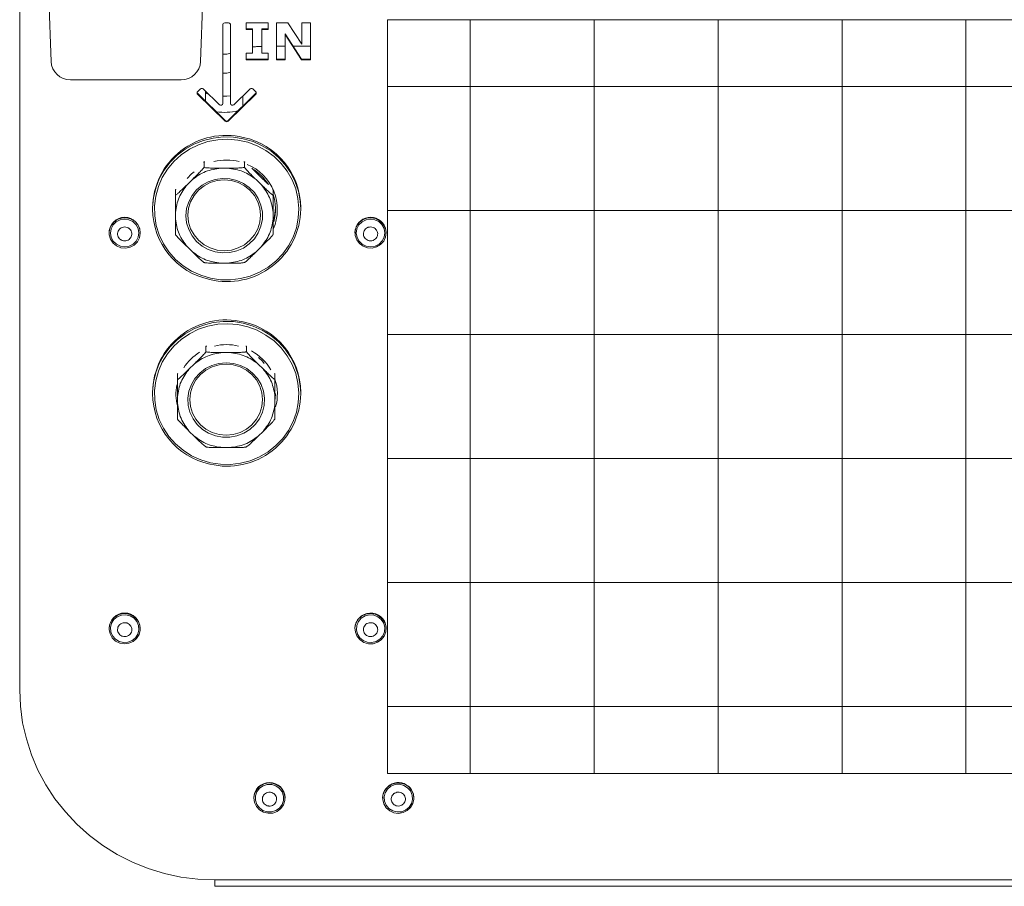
# Model space of a CAD drawing. Header units: millimetres. Extents: x 69081 to 158617, y -37521 to -9534.
# Tile 39 of 256: x 110825 to 110835, y -22219 to -22210. Entities that reach past the tile are written whole.
import ezdxf

# ---------------------------------------------------------------- set-up
doc = ezdxf.new("R2010")
doc.units = ezdxf.units.MM
doc.layers.add('IS_Grzejnik', color=15, linetype='Continuous', lineweight=5)

msp = doc.modelspace()

# ---------------------------------------------------------------- linework, layer by layer
at = {"layer": 'IS_Grzejnik', "color": 15}
for p, q in [((110824.7616, -22207.1087), (110824.8728, -22210.295)), ((110826.406, -22210.295), (110826.5172, -22207.1087)), ((110824.5514, -22207.2887), (110824.5514, -22216.7302)), ((110829.1699, -22217.5876), (110829.1699, -22209.8706)), ((110830.4399, -22217.5876), (110830.4399, -22209.8706)), ((110831.7099, -22217.5876), (110831.7099, -22209.8706)), ((110832.9799, -22217.5876), (110832.9799, -22209.8706)), ((110834.2499, -22217.5876), (110834.2499, -22209.8706)), ((110826.6324, -22209.9195), (110826.6324, -22210.7252)), ((110826.6924, -22209.9), (110826.6524, -22209.9)), ((110826.7124, -22210.7252), (110826.7124, -22209.9195)), ((110827.0986, -22209.9), (110826.8724, -22209.9)), ((110826.8724, -22209.9), (110826.8724, -22209.9671)), ((110826.8724, -22209.9599), (110826.9364, -22209.9599)), ((110826.8724, -22209.9671), (110826.9364, -22209.9671)), ((110826.9364, -22209.9599), (110826.9364, -22209.9671)), ((110826.9364, -22209.9671), (110826.9364, -22210.2114)), ((110827.0347, -22209.9599), (110827.0347, -22209.9671)), ((110827.0347, -22209.9599), (110827.0986, -22209.9599)), ((110827.0347, -22210.2114), (110827.0347, -22209.9671)), ((110827.0347, -22209.9671), (110827.0986, -22209.9671)), ((110827.0986, -22209.9671), (110827.0986, -22209.9)), ((110827.2991, -22209.9), (110827.1822, -22209.9)), ((110827.1822, -22209.9), (110827.1822, -22210.2785)), ((110827.4428, -22210.1168), (110827.2991, -22209.9)), ((110827.5313, -22209.9), (110827.4428, -22209.9)), ((110827.4428, -22209.9), (110827.4428, -22210.1168)), ((110827.5313, -22210.2785), (110827.5313, -22209.9)), ((110827.2707, -22210.0116), (110827.2707, -22210.0188)), ((110827.2707, -22210.0116), (110827.4381, -22210.2713)), ((110827.2707, -22210.2785), (110827.2707, -22210.0188)), ((110827.2707, -22210.0188), (110827.4381, -22210.2785)), ((110827.1822, -22210.1381), (110827.2707, -22210.1381)), ((110827.3522, -22210.1381), (110827.5313, -22210.1381)), ((110826.9364, -22210.2114), (110826.8724, -22210.2114)), ((110826.8724, -22210.2114), (110826.8724, -22210.2785)), ((110826.8724, -22210.2713), (110827.0986, -22210.2713)), ((110826.8724, -22210.2785), (110827.0986, -22210.2785)), ((110827.0986, -22210.2114), (110827.0347, -22210.2114)), ((110827.0986, -22210.2785), (110827.0986, -22210.2114)), ((110827.1822, -22210.2713), (110827.2707, -22210.2713)), ((110827.1822, -22210.2785), (110827.2707, -22210.2785)), ((110827.4381, -22210.2713), (110827.4381, -22210.2785)), ((110827.4381, -22210.2713), (110827.5313, -22210.2713)), ((110827.4381, -22210.2785), (110827.5313, -22210.2785)), ((110825.0727, -22210.4832), (110826.2061, -22210.4832)), ((110826.4037, -22210.577), (110826.3755, -22210.6045)), ((110826.5983, -22210.739), (110826.432, -22210.577)), ((110826.9129, -22210.577), (110826.7466, -22210.739)), ((110826.9694, -22210.6045), (110826.9411, -22210.577)), ((110861.3842, -22210.5514), (110828.3214, -22210.5514)), ((110826.3755, -22210.6249), (110826.3755, -22210.6321)), ((110826.3755, -22210.6249), (110826.6583, -22210.9005)), ((110826.3755, -22210.6321), (110826.6583, -22210.9077)), ((110826.4574, -22210.6017), (110826.4574, -22210.6087)), ((110826.4574, -22210.6087), (110826.4574, -22210.7047)), ((110826.6866, -22210.9005), (110826.9694, -22210.6249)), ((110826.6866, -22210.9077), (110826.9694, -22210.6321)), ((110826.8382, -22210.7528), (110826.8382, -22210.6497)), ((110826.9694, -22210.6249), (110826.9694, -22210.6321)), ((110826.6583, -22210.9005), (110826.6583, -22210.9077)), ((110826.6866, -22210.9005), (110826.6866, -22210.9077)), ((110826.4407, -22211.3789), (110826.4407, -22211.3249)), ((110826.6132, -22211.3879), (110826.6824, -22211.3879)), ((110826.8549, -22211.3789), (110826.8549, -22211.3249)), ((110826.9769, -22211.4347), (110826.9296, -22211.389)), ((110826.9769, -22211.4347), (110827.0258, -22211.4824)), ((110826.2698, -22211.5544), (110826.3187, -22211.5067)), ((110826.9769, -22211.5067), (110827.0258, -22211.5544)), ((110826.1478, -22211.6643), (110826.1478, -22211.6103)), ((110827.1478, -22211.6103), (110827.1478, -22211.6643)), ((110825.9124, -22211.7948), (110825.9124, -22211.8079)), ((110827.4324, -22211.8079), (110827.4324, -22211.7948)), ((110826.1478, -22211.9088), (110826.1478, -22211.8413)), ((110827.1478, -22211.8413), (110827.1478, -22211.9088)), ((110861.3842, -22211.8214), (110828.3214, -22211.8214)), ((110825.4674, -22212.0482), (110825.4674, -22212.0518)), ((110825.7874, -22212.0518), (110825.7874, -22212.0482)), ((110827.9874, -22212.0482), (110827.9874, -22212.0518)), ((110826.3187, -22212.2434), (110826.2698, -22212.1957)), ((110827.0258, -22212.1957), (110826.9769, -22212.2434)), ((110826.6824, -22212.3622), (110826.6132, -22212.3622)), ((110861.3842, -22213.0914), (110828.3214, -22213.0914)), ((110826.4607, -22213.2675), (110826.4607, -22213.2135)), ((110826.6332, -22213.2765), (110826.7024, -22213.2765)), ((110826.8749, -22213.2675), (110826.8749, -22213.2135)), ((110826.2898, -22213.443), (110826.3387, -22213.3953)), ((110826.9969, -22213.3953), (110827.0458, -22213.443)), ((110826.1678, -22213.5529), (110826.1678, -22213.4989)), ((110827.1678, -22213.5529), (110827.1678, -22213.4989)), ((110825.9124, -22213.6851), (110825.9124, -22213.6981)), ((110827.4324, -22213.6981), (110827.4324, -22213.6851)), ((110826.1678, -22213.7974), (110826.1678, -22213.7299)), ((110827.1678, -22213.7299), (110827.1678, -22213.7974)), ((110826.3387, -22214.132), (110826.2898, -22214.0843)), ((110827.0458, -22214.0843), (110826.9969, -22214.132)), ((110826.7024, -22214.2508), (110826.6332, -22214.2508)), ((110861.3842, -22214.3614), (110828.3214, -22214.3614)), ((110861.3842, -22215.6314), (110828.3214, -22215.6314)), ((110825.4674, -22216.1016), (110825.4674, -22216.1052)), ((110825.7874, -22216.1052), (110825.7874, -22216.1016)), ((110827.9874, -22216.1016), (110827.9874, -22216.1052)), ((110861.3842, -22216.9014), (110828.3214, -22216.9014)), ((110826.9514, -22217.8375), (110826.9514, -22217.8411)), ((110827.2714, -22217.8411), (110827.2714, -22217.8375)), ((110828.2714, -22217.8375), (110828.2714, -22217.8411)), ((110828.5914, -22217.8411), (110828.5914, -22217.8375)), ((110826.5514, -22218.6789), (110862.5514, -22218.6789)), ((110826.5514, -22218.744), (110826.5514, -22218.6789)), ((110826.5514, -22218.744), (110862.5514, -22218.744))]:
    msp.add_line(p, q, dxfattribs=at)
msp.add_lwpolyline([(110828.3214, -22209.8706), (110861.3842, -22209.8706), (110861.3842, -22217.5876), (110828.3214, -22217.5876)], close=True, dxfattribs=at)
for points in [[(110826.7124, -22210.2109), (110826.6737, -22210.2202), (110826.6324, -22210.2214)], [(110826.7124, -22210.4051), (110826.6737, -22210.4145), (110826.6324, -22210.4156)], [(110826.4887, -22210.6322), (110826.4684, -22210.623), (110826.4578, -22210.6116), (110826.4574, -22210.6087)], [(110826.7124, -22210.649), (110826.6737, -22210.6511), (110826.6324, -22210.6514)], [(110825.9124, -22211.8079), (110825.9126, -22211.7916), (110825.922, -22211.6909), (110825.9453, -22211.5924), (110825.9822, -22211.498), (110826.0319, -22211.4093), (110826.0936, -22211.328), (110826.1661, -22211.2557), (110826.2479, -22211.1936), (110826.3377, -22211.143), (110826.4338, -22211.1048), (110826.5342, -22211.0797), (110826.6373, -22211.0681), (110826.741, -22211.0704), (110826.8434, -22211.0863), (110826.9427, -22211.1157), (110827.0369, -22211.158), (110827.1243, -22211.2124), (110827.2033, -22211.2779), (110827.2724, -22211.3533), (110827.3303, -22211.4371), (110827.376, -22211.5279), (110827.4086, -22211.6238), (110827.4275, -22211.7232), (110827.4324, -22211.8079)], [(110826.506, -22212.5149), (110826.608, -22212.5307), (110826.7112, -22212.5324), (110826.8136, -22212.5201), (110826.9134, -22212.4941), (110827.0084, -22212.4548), (110827.0969, -22212.403), (110827.1771, -22212.3397), (110827.2475, -22212.2661), (110827.3068, -22212.1837), (110827.3536, -22212.0941), (110827.3872, -22211.999), (110827.4069, -22211.9002), (110827.4123, -22211.7998), (110827.4033, -22211.6996), (110827.3801, -22211.6016), (110827.3431, -22211.5076), (110827.2931, -22211.4197), (110827.2309, -22211.3393), (110827.1579, -22211.2682), (110827.0755, -22211.2077), (110826.9852, -22211.1589), (110826.8888, -22211.1228), (110826.7882, -22211.1002), (110826.6854, -22211.0914), (110826.5823, -22211.0967), (110826.4809, -22211.1159), (110826.3833, -22211.1486), (110826.2913, -22211.1943), (110826.2068, -22211.252), (110826.1312, -22211.3206), (110826.0663, -22211.3988), (110826.0131, -22211.485), (110825.9728, -22211.5776), (110825.946, -22211.6748), (110825.9335, -22211.7746), (110825.9353, -22211.8752), (110825.9514, -22211.9746), (110825.9816, -22212.0708), (110826.0252, -22212.1619), (110826.0815, -22212.2463), (110826.1492, -22212.3222), (110826.2271, -22212.3882), (110826.3137, -22212.443), (110826.4073, -22212.4855), (110826.506, -22212.5149)], [(110826.2552, -22211.8751), (110826.2623, -22211.8027), (110826.2833, -22211.7329), (110826.3175, -22211.6682), (110826.3636, -22211.6111), (110826.42, -22211.5634), (110826.4847, -22211.5271), (110826.5552, -22211.5033), (110826.6291, -22211.4929), (110826.7037, -22211.4964), (110826.7762, -22211.5135), (110826.8441, -22211.5437), (110826.9049, -22211.5859), (110826.9564, -22211.6386), (110826.9968, -22211.6998), (110827.0245, -22211.7673), (110827.0386, -22211.8387), (110827.0386, -22211.9114), (110827.0245, -22211.9828), (110826.9968, -22212.0503), (110826.9564, -22212.1115), (110826.9049, -22212.1642), (110826.8441, -22212.2064), (110826.7762, -22212.2366), (110826.7037, -22212.2537), (110826.6291, -22212.2572), (110826.5552, -22212.2468), (110826.4847, -22212.223), (110826.42, -22212.1867), (110826.3636, -22212.139), (110826.3175, -22212.0819), (110826.2833, -22212.0172), (110826.2623, -22211.9475), (110826.2552, -22211.8751)], [(110826.269, -22211.4928), (110826.3123, -22211.4469), (110826.3379, -22211.4245)], [(110826.6478, -22212.2336), (110826.5751, -22212.2266), (110826.5052, -22212.206), (110826.4408, -22212.1724), (110826.3843, -22212.1273), (110826.338, -22212.0723), (110826.3035, -22212.0095), (110826.2823, -22211.9414), (110826.2752, -22211.8706), (110826.2823, -22211.7997), (110826.3035, -22211.7316), (110826.338, -22211.6688), (110826.3843, -22211.6138), (110826.4408, -22211.5687), (110826.5052, -22211.5351), (110826.5751, -22211.5145), (110826.6478, -22211.5075), (110826.7205, -22211.5145), (110826.7904, -22211.5351), (110826.8548, -22211.5687), (110826.9113, -22211.6138), (110826.9576, -22211.6688), (110826.992, -22211.7316), (110827.0133, -22211.7997), (110827.0204, -22211.8706), (110827.0133, -22211.9414), (110826.992, -22212.0095), (110826.9576, -22212.0723), (110826.9113, -22212.1273), (110826.8548, -22212.1724), (110826.7904, -22212.206), (110826.7205, -22212.2266), (110826.6478, -22212.2336)], [(110825.7576, -22212.1424), (110825.7244, -22212.1758), (110825.6826, -22212.1982), (110825.6359, -22212.2075), (110825.5884, -22212.2031), (110825.5444, -22212.1852), (110825.5078, -22212.1554), (110825.4818, -22212.1165), (110825.4687, -22212.0718), (110825.4697, -22212.0253), (110825.4848, -22211.9812), (110825.5125, -22211.9434), (110825.5504, -22211.9152), (110825.5951, -22211.8991), (110825.6428, -22211.8967), (110825.689, -22211.908), (110825.7298, -22211.9321), (110825.7615, -22211.9668), (110825.7813, -22212.0091), (110825.7874, -22212.0552), (110825.7792, -22212.101), (110825.7576, -22212.1424)], [(110827.1509, -22211.9296), (110827.164, -22211.8774), (110827.1723, -22211.798)], [(110828.299, -22212.002), (110828.3073, -22212.0478), (110828.3015, -22212.0939), (110828.2819, -22212.1363), (110828.2504, -22212.1712), (110828.2097, -22212.1954), (110828.1635, -22212.207), (110828.1159, -22212.2047), (110828.071, -22212.1888), (110828.033, -22212.1608), (110828.0051, -22212.1231), (110827.9899, -22212.0791), (110827.9886, -22212.0326), (110828.0015, -22211.9879), (110828.0273, -22211.9488), (110828.0638, -22211.9189), (110828.1078, -22211.9008), (110828.1552, -22211.8961), (110828.202, -22211.9053), (110828.2439, -22211.9275), (110828.2772, -22211.9607), (110828.299, -22212.002)], [(110825.7462, -22212.1345), (110825.7142, -22212.1662), (110825.6737, -22212.1868), (110825.6286, -22212.1941), (110825.5834, -22212.1875), (110825.5426, -22212.1676), (110825.51, -22212.1364), (110825.4889, -22212.0969), (110825.4814, -22212.053), (110825.4882, -22212.009), (110825.5086, -22211.9692), (110825.5406, -22211.9375), (110825.5811, -22211.9169), (110825.6262, -22211.9096), (110825.6713, -22211.9162), (110825.7122, -22211.9361), (110825.7448, -22211.9673), (110825.7659, -22212.0067), (110825.7734, -22212.0506), (110825.7666, -22212.0947), (110825.7462, -22212.1345)], [(110828.2857, -22212.0064), (110828.2934, -22212.0503), (110828.2867, -22212.0943), (110828.2664, -22212.1342), (110828.2345, -22212.166), (110828.194, -22212.1866), (110828.149, -22212.1941), (110828.1038, -22212.1876), (110828.0629, -22212.1678), (110828.0302, -22212.1367), (110828.009, -22212.0973), (110828.0014, -22212.0534), (110828.008, -22212.0094), (110828.0283, -22211.9695), (110828.0603, -22211.9377), (110828.1008, -22211.917), (110828.1458, -22211.9096), (110828.191, -22211.9161), (110828.2319, -22211.9358), (110828.2646, -22211.967), (110828.2857, -22212.0064)], [(110825.9124, -22213.6981), (110825.9126, -22213.6818), (110825.922, -22213.5812), (110825.9453, -22213.4827), (110825.9822, -22213.3882), (110826.0319, -22213.2995), (110826.0936, -22213.2183), (110826.1661, -22213.1459), (110826.2479, -22213.0839), (110826.3377, -22213.0333), (110826.4338, -22212.9951), (110826.5342, -22212.97), (110826.6373, -22212.9584), (110826.741, -22212.9606), (110826.8434, -22212.9766), (110826.9427, -22213.006), (110827.0369, -22213.0483), (110827.1243, -22213.1027), (110827.2033, -22213.1682), (110827.2724, -22213.2436), (110827.3303, -22213.3274), (110827.376, -22213.4181), (110827.4086, -22213.5141), (110827.4275, -22213.6135), (110827.4324, -22213.6981)], [(110826.506, -22214.4052), (110826.608, -22214.4209), (110826.7112, -22214.4227), (110826.8136, -22214.4104), (110826.9134, -22214.3844), (110827.0084, -22214.3451), (110827.0969, -22214.2933), (110827.1771, -22214.23), (110827.2475, -22214.1564), (110827.3068, -22214.074), (110827.3536, -22213.9844), (110827.3872, -22213.8893), (110827.4069, -22213.7905), (110827.4123, -22213.6901), (110827.4033, -22213.5898), (110827.3801, -22213.4918), (110827.3431, -22213.3979), (110827.2931, -22213.3099), (110827.2309, -22213.2296), (110827.1579, -22213.1585), (110827.0755, -22213.0979), (110826.9852, -22213.0492), (110826.8888, -22213.0131), (110826.7882, -22212.9905), (110826.6854, -22212.9817), (110826.5823, -22212.987), (110826.4809, -22213.0062), (110826.3833, -22213.0389), (110826.2913, -22213.0846), (110826.2068, -22213.1423), (110826.1312, -22213.2109), (110826.0663, -22213.2891), (110826.0131, -22213.3753), (110825.9728, -22213.4679), (110825.946, -22213.5651), (110825.9335, -22213.6649), (110825.9353, -22213.7655), (110825.9514, -22213.8648), (110825.9816, -22213.961), (110826.0252, -22214.0522), (110826.0815, -22214.1366), (110826.1492, -22214.2125), (110826.2271, -22214.2785), (110826.3137, -22214.3333), (110826.4073, -22214.3758), (110826.506, -22214.4052)], [(110826.6678, -22213.3811), (110826.7421, -22213.388), (110826.8137, -22213.4085), (110826.8801, -22213.4418), (110826.9387, -22213.4868), (110826.9876, -22213.5417), (110827.0249, -22213.6047), (110827.0493, -22213.6735), (110827.06, -22213.7455), (110827.0564, -22213.8181), (110827.0388, -22213.8888), (110827.0078, -22213.9549), (110826.9645, -22214.0142), (110826.9105, -22214.0644), (110826.8477, -22214.1037), (110826.7784, -22214.1307), (110826.7051, -22214.1445), (110826.6305, -22214.1445), (110826.5572, -22214.1307), (110826.4879, -22214.1037), (110826.4251, -22214.0644), (110826.3711, -22214.0142), (110826.3278, -22213.9549), (110826.2968, -22213.8888), (110826.2792, -22213.8181), (110826.2756, -22213.7455), (110826.2862, -22213.6735), (110826.3107, -22213.6047), (110826.348, -22213.5417), (110826.3969, -22213.4868), (110826.4555, -22213.4418), (110826.5219, -22213.4085), (110826.5935, -22213.388), (110826.6678, -22213.3811)], [(110826.2952, -22213.7592), (110826.3023, -22213.6883), (110826.3235, -22213.6202), (110826.358, -22213.5574), (110826.4043, -22213.5024), (110826.4608, -22213.4573), (110826.5252, -22213.4237), (110826.5951, -22213.4031), (110826.6678, -22213.3961), (110826.7405, -22213.4031), (110826.8104, -22213.4237), (110826.8748, -22213.4573), (110826.9313, -22213.5024), (110826.9776, -22213.5574), (110827.012, -22213.6202), (110827.0333, -22213.6883), (110827.0404, -22213.7592), (110827.0333, -22213.83), (110827.012, -22213.8981), (110826.9776, -22213.9609), (110826.9313, -22214.0159), (110826.8748, -22214.061), (110826.8104, -22214.0946), (110826.7405, -22214.1152), (110826.6678, -22214.1222), (110826.5951, -22214.1152), (110826.5252, -22214.0946), (110826.4608, -22214.061), (110826.4043, -22214.0159), (110826.358, -22213.9609), (110826.3235, -22213.8981), (110826.3023, -22213.83), (110826.2952, -22213.7592)], [(110827.0585, -22213.3885), (110827.0384, -22213.3662), (110826.9977, -22213.3281)], [(110827.1678, -22213.7645), (110827.17, -22213.7465), (110827.1724, -22213.6981)], [(110825.7748, -22216.1659), (110825.7499, -22216.2055), (110825.7141, -22216.2362), (110825.6706, -22216.2553), (110825.6233, -22216.2611), (110825.5763, -22216.253), (110825.5339, -22216.2317), (110825.4998, -22216.1993), (110825.477, -22216.1584), (110825.4676, -22216.1129), (110825.4724, -22216.0667), (110825.4909, -22216.0238), (110825.5216, -22215.9883), (110825.5617, -22215.9631), (110825.6076, -22215.9505), (110825.6553, -22215.9517), (110825.7005, -22215.9665), (110825.7392, -22215.9937), (110825.768, -22216.0308), (110825.7842, -22216.0744), (110825.7866, -22216.1209), (110825.7748, -22216.1659)], [(110825.7619, -22216.1606), (110825.7378, -22216.1984), (110825.7028, -22216.227), (110825.6605, -22216.2438), (110825.6149, -22216.247), (110825.5706, -22216.2363), (110825.5318, -22216.2128), (110825.5024, -22216.1787), (110825.4852, -22216.1375), (110825.4819, -22216.0931), (110825.4929, -22216.0499), (110825.517, -22216.0121), (110825.552, -22215.9834), (110825.5943, -22215.9667), (110825.6399, -22215.9635), (110825.6842, -22215.9742), (110825.723, -22215.9977), (110825.7524, -22216.0317), (110825.7696, -22216.073), (110825.7729, -22216.1174), (110825.7619, -22216.1606)], [(110828.3068, -22216.0919), (110828.3038, -22216.1383), (110828.2868, -22216.1817), (110828.2575, -22216.2184), (110828.2184, -22216.245), (110828.1729, -22216.2591), (110828.1252, -22216.2596), (110828.0795, -22216.2464), (110828.0398, -22216.2206), (110828.0097, -22216.1846), (110827.9918, -22216.1415), (110827.9877, -22216.0952), (110827.9978, -22216.0498), (110828.0212, -22216.0093), (110828.0559, -22215.9774), (110828.0986, -22215.9568), (110828.1457, -22215.9493), (110828.1929, -22215.9558), (110828.2361, -22215.9755), (110828.2714, -22216.0067), (110828.2957, -22216.0467), (110828.3068, -22216.0919)], [(110828.2929, -22216.0931), (110828.2896, -22216.1375), (110828.2724, -22216.1787), (110828.243, -22216.2128), (110828.2042, -22216.2363), (110828.1599, -22216.247), (110828.1143, -22216.2438), (110828.072, -22216.227), (110828.037, -22216.1984), (110828.0129, -22216.1606), (110828.0019, -22216.1174), (110828.0052, -22216.073), (110828.0224, -22216.0317), (110828.0518, -22215.9977), (110828.0906, -22215.9742), (110828.1349, -22215.9635), (110828.1805, -22215.9667), (110828.2228, -22215.9834), (110828.2577, -22216.0121), (110828.2819, -22216.0499), (110828.2929, -22216.0931)], [(110824.5514, -22216.7302), (110824.559, -22216.9), (110824.5818, -22217.0686), (110824.6195, -22217.2345), (110824.672, -22217.3967), (110824.7388, -22217.5537), (110824.8193, -22217.7045), (110824.9131, -22217.8479), (110825.0193, -22217.9828), (110825.1372, -22218.1081), (110825.2658, -22218.223), (110825.4042, -22218.3265), (110825.5514, -22218.4178), (110825.7062, -22218.4963), (110825.8674, -22218.5614), (110826.0338, -22218.6125), (110826.2041, -22218.6493), (110826.3771, -22218.6715), (110826.5514, -22218.6789)], [(110827.2693, -22217.8661), (110827.2547, -22217.9104), (110827.2274, -22217.9485), (110827.1898, -22217.977), (110827.1452, -22217.9935), (110827.0976, -22217.9964), (110827.0512, -22217.9856), (110827.0102, -22217.9619), (110826.9782, -22217.9275), (110826.958, -22217.8854), (110826.9514, -22217.8393), (110826.9591, -22217.7935), (110826.9802, -22217.7518), (110827.0131, -22217.7181), (110827.0547, -22217.6954), (110827.1013, -22217.6855), (110827.1488, -22217.6895), (110827.193, -22217.707), (110827.2299, -22217.7364), (110827.2563, -22217.7751), (110827.2699, -22217.8197), (110827.2693, -22217.8661)], [(110827.2555, -22217.8639), (110827.2412, -22217.9062), (110827.2142, -22217.9421), (110827.1771, -22217.9681), (110827.1336, -22217.9817), (110827.088, -22217.9815), (110827.0446, -22217.9676), (110827.0077, -22217.9413), (110826.981, -22217.9052), (110826.9671, -22217.8628), (110826.9673, -22217.8183), (110826.9816, -22217.776), (110827.0086, -22217.7401), (110827.0456, -22217.7141), (110827.0891, -22217.7005), (110827.1348, -22217.7007), (110827.1782, -22217.7146), (110827.215, -22217.7409), (110827.2417, -22217.7771), (110827.2557, -22217.8194), (110827.2555, -22217.8639)], [(110828.5686, -22217.7609), (110828.5867, -22217.8038), (110828.5911, -22217.8501), (110828.5813, -22217.8956), (110828.5582, -22217.9362), (110828.5238, -22217.9684), (110828.4812, -22217.9893), (110828.4342, -22217.997), (110828.3869, -22217.9909), (110828.3436, -22217.9714), (110828.308, -22217.9404), (110828.2835, -22217.9006), (110828.2721, -22217.8555), (110828.2748, -22217.8091), (110828.2915, -22217.7655), (110828.3206, -22217.7287), (110828.3595, -22217.7019), (110828.4048, -22217.6874), (110828.4525, -22217.6866), (110828.4983, -22217.6995), (110828.5382, -22217.725), (110828.5686, -22217.7609)], [(110828.5566, -22217.7679), (110828.5737, -22217.8091), (110828.5768, -22217.8535), (110828.5658, -22217.8967), (110828.5416, -22217.9345), (110828.5066, -22217.9631), (110828.4642, -22217.9797), (110828.4186, -22217.9828), (110828.3743, -22217.9721), (110828.3356, -22217.9485), (110828.3062, -22217.9144), (110828.2891, -22217.8731), (110828.286, -22217.8287), (110828.297, -22217.7855), (110828.3212, -22217.7478), (110828.3562, -22217.7192), (110828.3986, -22217.7025), (110828.4441, -22217.6994), (110828.4885, -22217.7102), (110828.5272, -22217.7338), (110828.5566, -22217.7679)], [(110828.5686, -22217.7573), (110828.5867, -22217.8002), (110828.5914, -22217.8375)]]:
    msp.add_lwpolyline(points, dxfattribs=at)
for centre, radius, start, end in [((110826.6522, -22209.9198), 0.0197, 89.26592, 179.24661), ((110826.6927, -22209.9198), 0.0197, 0.75339, 90.73408), ((110825.0703, -22210.2856), 0.1977, 182.73486, 270.69987), ((110826.2085, -22210.2856), 0.1977, 269.30013, 357.26514), ((110826.4179, -22210.5916), 0.0204, 45.99077, 134.00923), ((110826.927, -22210.5916), 0.0204, 45.99077, 134.00923), ((110826.3888, -22210.6183), 0.0192, 133.99374, 226.00626), ((110826.3889, -22210.611), 0.0193, 190.98611, 225.89426), ((110826.9561, -22210.6183), 0.0192, 313.99374, 46.00626), ((110826.956, -22210.611), 0.0193, 314.10574, 349.01389), ((110826.6124, -22210.7247), 0.0201, 225.34295, 358.61479), ((110826.7325, -22210.7247), 0.0201, 181.38521, 314.65705), ((110826.647, -22210.1172), 0.6995, 263.49432, 281.54678), ((110826.6724, -22210.8858), 0.0204, 225.99077, 314.00923), ((110826.6724, -22210.893), 0.0204, 225.99077, 314.00923), ((110826.6668, -22211.8068), 0.7545, 76.46382, 179.09105), ((110826.6876, -22211.8017), 0.7449, 0.52914, 77.92445), ((110826.6724, -22211.8388), 0.5331, 75.89931, 104.10069), ((110826.6896, -22211.8125), 0.5021, 336.62831, 67.35471), ((110826.6814, -22211.8165), 0.4934, 31.90024, 59.79577), ((110826.6969, -22211.8079), 0.4755, 344.17477, 18.52671), ((110825.6274, -22212.0513), 0.16, 1.10926, 178.89074), ((110826.6573, -22211.801), 0.7449, 180.52914, 257.92445), ((110826.6781, -22211.7959), 0.7545, 256.46382, 359.09105), ((110828.1477, -22212.0517), 0.1604, 19.4034, 178.758), ((110826.6668, -22213.6971), 0.7545, 76.46382, 179.09105), ((110826.6876, -22213.692), 0.7449, 0.52914, 77.92445), ((110826.6724, -22213.7291), 0.5332, 76.68193, 103.31807), ((110826.6636, -22213.7121), 0.5138, 121.44436, 147.06817), ((110826.6818, -22213.7114), 0.5129, 29.96761, 61.51985), ((110826.6466, -22213.7026), 0.4941, 168.95374, 194.1832), ((110826.6981, -22213.7026), 0.4944, 344.50673, 18.16999), ((110826.6573, -22213.6913), 0.7449, 180.52914, 257.92445), ((110826.6781, -22213.6862), 0.7545, 256.46382, 359.09105), ((110825.6274, -22216.1047), 0.16, 1.09728, 178.90272), ((110828.1475, -22216.1049), 0.1602, 5.94739, 178.82604), ((110827.1114, -22217.8406), 0.16, 1.11185, 178.88815), ((110828.4319, -22217.8414), 0.1605, 31.62796, 178.60511)]:
    msp.add_arc(centre, radius, start, end, dxfattribs=at)
for points, knots in [([(110826.9364, -22210.1471), (110826.9502, -22210.1459), (110826.9784, -22210.1434), (110827.0121, -22210.1414), (110827.0314, -22210.1407), (110827.0347, -22210.1405)], [0, 0, 0, 0, 0.4447144, 0.9037607, 1, 1, 1, 1]), ([(110826.4407, -22211.3789), (110826.4405, -22211.3794), (110826.4402, -22211.3807), (110826.4371, -22211.3853), (110826.4296, -22211.3946), (110826.4114, -22211.4147), (110826.3832, -22211.4434), (110826.3503, -22211.4759), (110826.3287, -22211.497), (110826.3187, -22211.5067)], [0, 0, 0, 0, 0.0303483, 0.0676331, 0.1276734, 0.250511, 0.507899, 0.7721754, 1, 1, 1, 1]), ([(110826.4407, -22211.3249), (110826.4405, -22211.3246), (110826.4402, -22211.324), (110826.4382, -22211.3248), (110826.4364, -22211.3261), (110826.4358, -22211.3265)], [0, 0, 0, 0, 0.3588657, 0.799755, 1, 1, 1, 1]), ([(110826.4474, -22211.3218), (110826.4472, -22211.3218), (110826.4451, -22211.3221), (110826.4426, -22211.3231), (110826.4408, -22211.3241), (110826.4407, -22211.3248), (110826.4407, -22211.3249)], [0, 0, 0, 0, 0.0480941, 0.4747875, 0.9057668, 1, 1, 1, 1]), ([(110826.6132, -22211.3879), (110826.5866, -22211.3879), (110826.5417, -22211.3879), (110826.4913, -22211.3866), (110826.4626, -22211.3844), (110826.4496, -22211.3828), (110826.4425, -22211.3807), (110826.4408, -22211.3796), (110826.4407, -22211.379), (110826.4407, -22211.3789)], [0, 0, 0, 0, 0.4294767, 0.7236706, 0.806976, 0.9194948, 0.9555814, 0.9920304, 1, 1, 1, 1]), ([(110826.8549, -22211.3789), (110826.8547, -22211.3793), (110826.8542, -22211.3802), (110826.8498, -22211.3818), (110826.8392, -22211.3838), (110826.8135, -22211.3861), (110826.7737, -22211.3875), (110826.7271, -22211.3879), (110826.6966, -22211.3879), (110826.6824, -22211.3879)], [0, 0, 0, 0, 0.0303483, 0.0676331, 0.1276734, 0.250511, 0.507899, 0.7721754, 1, 1, 1, 1]), ([(110826.8549, -22211.3249), (110826.8547, -22211.3245), (110826.8542, -22211.3235), (110826.8515, -22211.3224), (110826.8488, -22211.322), (110826.848, -22211.3218)], [0, 0, 0, 0, 0.3588657, 0.799755, 1, 1, 1, 1]), ([(110826.8597, -22211.3264), (110826.8595, -22211.3263), (110826.858, -22211.3251), (110826.8563, -22211.3244), (110826.855, -22211.3242), (110826.8549, -22211.3248), (110826.8549, -22211.3249)], [0, 0, 0, 0, 0.0480941, 0.4747875, 0.9057668, 1, 1, 1, 1]), ([(110826.9769, -22211.5067), (110826.958, -22211.4884), (110826.9263, -22211.4575), (110826.8907, -22211.4215), (110826.8704, -22211.3995), (110826.8612, -22211.3889), (110826.8562, -22211.3819), (110826.855, -22211.3797), (110826.8549, -22211.379), (110826.8549, -22211.3789)], [0, 0, 0, 0, 0.4294767, 0.7236706, 0.806976, 0.9194948, 0.9555814, 0.9920304, 1, 1, 1, 1]), ([(110827.1, -22211.5559), (110827.0969, -22211.5526), (110827.0824, -22211.5376), (110827.0574, -22211.5133), (110827.0358, -22211.4922), (110827.0258, -22211.4824)], [0, 0, 0, 0, 0.1283507, 0.5964586, 1, 1, 1, 1]), ([(110826.2698, -22211.5544), (110826.2509, -22211.5728), (110826.2192, -22211.6037), (110826.1836, -22211.6371), (110826.1633, -22211.6547), (110826.1541, -22211.662), (110826.149, -22211.6649), (110826.1479, -22211.6649), (110826.1478, -22211.6644), (110826.1478, -22211.6643)], [0, 0, 0, 0, 0.42947672, 0.72367059, 0.80697604, 0.91949482, 0.9555814, 0.99203045, 1, 1, 1, 1]), ([(110827.1478, -22211.6643), (110827.1476, -22211.6645), (110827.1473, -22211.6652), (110827.1442, -22211.6637), (110827.1367, -22211.6583), (110827.1185, -22211.643), (110827.0903, -22211.6169), (110827.0574, -22211.5852), (110827.0358, -22211.5642), (110827.0258, -22211.5544)], [0, 0, 0, 0, 0.0303483, 0.0676331, 0.1276734, 0.250511, 0.507899, 0.7721754, 1, 1, 1, 1]), ([(110826.1525, -22211.6025), (110826.1524, -22211.6027), (110826.1509, -22211.6045), (110826.1491, -22211.6072), (110826.1479, -22211.6095), (110826.1478, -22211.6101), (110826.1478, -22211.6103)], [0, 0, 0, 0, 0.0480941, 0.4747875, 0.9057668, 1, 1, 1, 1]), ([(110826.1478, -22211.6643), (110826.1478, -22211.6649), (110826.1478, -22211.6663), (110826.1478, -22211.6721), (110826.1478, -22211.6845), (110826.1478, -22211.7119), (110826.1478, -22211.752), (110826.1478, -22211.7977), (110826.1478, -22211.8275), (110826.1478, -22211.8413)], [0, 0, 0, 0, 0.0303483, 0.0676331, 0.1276734, 0.250511, 0.507899, 0.7721754, 1, 1, 1, 1]), ([(110827.1478, -22211.6103), (110827.1476, -22211.6097), (110827.1473, -22211.6084), (110827.1453, -22211.6054), (110827.1434, -22211.6031), (110827.1428, -22211.6023)], [0, 0, 0, 0, 0.35392695, 0.78874867, 1, 1, 1, 1]), ([(110827.1478, -22211.8413), (110827.1478, -22211.8154), (110827.1478, -22211.7717), (110827.1478, -22211.7213), (110827.1478, -22211.6911), (110827.1478, -22211.6768), (110827.1478, -22211.6678), (110827.1478, -22211.6651), (110827.1478, -22211.6644), (110827.1478, -22211.6643)], [0, 0, 0, 0, 0.42947672, 0.72367059, 0.80697604, 0.91949482, 0.9555814, 0.99203045, 1, 1, 1, 1]), ([(110825.6698, -22212.0038), (110825.676, -22212.0091), (110825.6884, -22212.0197), (110825.6989, -22212.0421), (110825.7017, -22212.0662), (110825.696, -22212.0899), (110825.6825, -22212.1104), (110825.6629, -22212.1254), (110825.6393, -22212.1333), (110825.6143, -22212.1331), (110825.5961, -22212.1267), (110825.5802, -22212.1168), (110825.5666, -22212.1035), (110825.5558, -22212.0815), (110825.5531, -22212.0573), (110825.5588, -22212.0336), (110825.5722, -22212.0131), (110825.5919, -22211.998), (110825.6155, -22211.9902), (110825.6405, -22211.9904), (110825.6587, -22211.9967), (110825.6677, -22212.0025), (110825.6698, -22212.0038)], [0, 0, 0, 0, 0.0536863, 0.107373, 0.1610591, 0.2147451, 0.2684317, 0.3221173, 0.3758034, 0.4294901, 0.4831754, 0.5000002, 0.5536865, 0.6073733, 0.6610596, 0.7147456, 0.7684312, 0.8221167, 0.8758053, 0.9294894, 0.9831767, 1, 1, 1, 1]), ([(110826.1478, -22211.9088), (110826.1478, -22211.9347), (110826.1478, -22211.9784), (110826.1478, -22212.0263), (110826.1478, -22212.0521), (110826.1478, -22212.0631), (110826.1478, -22212.068), (110826.1478, -22212.0685), (110826.1478, -22212.0679), (110826.1478, -22212.0679)], [0, 0, 0, 0, 0.4294767, 0.7236706, 0.806976, 0.9194948, 0.9555814, 0.9920304, 1, 1, 1, 1]), ([(110827.1478, -22212.0679), (110827.1478, -22212.0681), (110827.1478, -22212.0686), (110827.1478, -22212.0658), (110827.1478, -22212.0575), (110827.1478, -22212.0348), (110827.1478, -22211.9973), (110827.1478, -22211.9523), (110827.1478, -22211.9226), (110827.1478, -22211.9088)], [0, 0, 0, 0, 0.0303483, 0.0676331, 0.1276734, 0.250511, 0.507899, 0.7721754, 1, 1, 1, 1]), ([(110828.1241, -22211.9943), (110828.1321, -22211.9925), (110828.1482, -22211.9889), (110828.1729, -22211.9937), (110828.1946, -22212.0057), (110828.211, -22212.0241), (110828.2202, -22212.0467), (110828.2212, -22212.071), (110828.2139, -22212.0943), (110828.1991, -22212.1139), (110828.1831, -22212.1245), (110828.1655, -22212.1313), (110828.1465, -22212.1342), (110828.1219, -22212.1298), (110828.1002, -22212.1178), (110828.0838, -22212.0994), (110828.0746, -22212.0768), (110828.0736, -22212.0525), (110828.0809, -22212.0292), (110828.0957, -22212.0096), (110828.1116, -22211.9989), (110828.1217, -22211.9952), (110828.1241, -22211.9943)], [0, 0, 0, 0, 0.05368554, 0.10737406, 0.16105927, 0.21474482, 0.26843204, 0.32211785, 0.37580454, 0.42949055, 0.48317627, 0.50000008, 0.55368799, 0.60737393, 0.66105914, 0.71474469, 0.7684308, 0.82211798, 0.87580422, 0.9294912, 0.98317616, 1, 1, 1, 1]), ([(110826.1478, -22212.0679), (110826.1479, -22212.0684), (110826.1483, -22212.0697), (110826.1514, -22212.0743), (110826.1589, -22212.0836), (110826.1772, -22212.1038), (110826.2053, -22212.1326), (110826.2383, -22212.165), (110826.2598, -22212.1859), (110826.2698, -22212.1957)], [0, 0, 0, 0, 0.0303416, 0.0676182, 0.1276453, 0.2504558, 0.5104093, 0.7722256, 1, 1, 1, 1]), ([(110827.0258, -22212.1957), (110827.0446, -22212.1774), (110827.0764, -22212.1464), (110827.112, -22212.1105), (110827.1323, -22212.0885), (110827.1415, -22212.0779), (110827.1465, -22212.0709), (110827.1477, -22212.0687), (110827.1478, -22212.068), (110827.1478, -22212.0679)], [0, 0, 0, 0, 0.4294767, 0.7236706, 0.806976, 0.9194948, 0.9555814, 0.9920304, 1, 1, 1, 1]), ([(110826.3187, -22212.2434), (110826.3375, -22212.2617), (110826.3693, -22212.2927), (110826.4049, -22212.3261), (110826.4252, -22212.3437), (110826.4344, -22212.351), (110826.4394, -22212.3538), (110826.4406, -22212.3539), (110826.4407, -22212.3533), (110826.4407, -22212.3532)], [0, 0, 0, 0, 0.42947672, 0.72367059, 0.80697604, 0.91949482, 0.9555814, 0.99203045, 1, 1, 1, 1]), ([(110826.8549, -22212.3532), (110826.8551, -22212.3535), (110826.8554, -22212.3541), (110826.8585, -22212.3526), (110826.866, -22212.3473), (110826.8842, -22212.332), (110826.9123, -22212.3059), (110826.9452, -22212.2742), (110826.9669, -22212.2531), (110826.9769, -22212.2434)], [0, 0, 0, 0, 0.03034831, 0.06763313, 0.12767341, 0.25051098, 0.50789896, 0.7721754, 1, 1, 1, 1]), ([(110826.4407, -22212.3532), (110826.4409, -22212.3537), (110826.4414, -22212.3546), (110826.4458, -22212.3562), (110826.4564, -22212.3582), (110826.4821, -22212.3605), (110826.5219, -22212.3618), (110826.5685, -22212.3622), (110826.599, -22212.3622), (110826.6132, -22212.3622)], [0, 0, 0, 0, 0.03034831, 0.06763313, 0.12767341, 0.25051098, 0.50789896, 0.7721754, 1, 1, 1, 1]), ([(110826.6824, -22212.3622), (110826.709, -22212.3622), (110826.7539, -22212.3622), (110826.8043, -22212.361), (110826.833, -22212.3588), (110826.846, -22212.3571), (110826.8531, -22212.3551), (110826.8548, -22212.354), (110826.8549, -22212.3534), (110826.8549, -22212.3532)], [0, 0, 0, 0, 0.4294767, 0.7236706, 0.806976, 0.9194948, 0.9555814, 0.9920304, 1, 1, 1, 1]), ([(110826.4607, -22213.2675), (110826.4605, -22213.268), (110826.4602, -22213.2693), (110826.4571, -22213.2739), (110826.4496, -22213.2832), (110826.4313, -22213.3034), (110826.4032, -22213.3322), (110826.3702, -22213.3646), (110826.3487, -22213.3856), (110826.3387, -22213.3953)], [0, 0, 0, 0, 0.0303416, 0.0676182, 0.1276453, 0.2504558, 0.5104093, 0.7722256, 1, 1, 1, 1]), ([(110826.4607, -22213.2135), (110826.4605, -22213.2132), (110826.4602, -22213.2126), (110826.4582, -22213.2134), (110826.4563, -22213.2148), (110826.4557, -22213.2153)], [0, 0, 0, 0, 0.352019, 0.7844966, 1, 1, 1, 1]), ([(110826.4685, -22213.2102), (110826.4679, -22213.2103), (110826.4654, -22213.2106), (110826.4626, -22213.2117), (110826.4608, -22213.2127), (110826.4607, -22213.2134), (110826.4607, -22213.2135)], [0, 0, 0, 0, 0.11747597, 0.51306881, 0.91263516, 1, 1, 1, 1]), ([(110826.6332, -22213.2765), (110826.6066, -22213.2765), (110826.5617, -22213.2765), (110826.5113, -22213.2752), (110826.4826, -22213.273), (110826.4696, -22213.2714), (110826.4625, -22213.2693), (110826.4608, -22213.2682), (110826.4607, -22213.2676), (110826.4607, -22213.2675)], [0, 0, 0, 0, 0.4294767, 0.7236706, 0.806976, 0.9194948, 0.9555814, 0.9920304, 1, 1, 1, 1]), ([(110826.8749, -22213.2675), (110826.8747, -22213.2679), (110826.8742, -22213.2688), (110826.8698, -22213.2704), (110826.8592, -22213.2724), (110826.8335, -22213.2747), (110826.7937, -22213.2761), (110826.7471, -22213.2765), (110826.7166, -22213.2765), (110826.7024, -22213.2765)], [0, 0, 0, 0, 0.0303483, 0.0676331, 0.1276734, 0.250511, 0.507899, 0.7721754, 1, 1, 1, 1]), ([(110826.8749, -22213.2135), (110826.8747, -22213.2131), (110826.8742, -22213.2121), (110826.8714, -22213.211), (110826.8687, -22213.2105), (110826.8678, -22213.2104)], [0, 0, 0, 0, 0.352019, 0.7844966, 1, 1, 1, 1]), ([(110826.8798, -22213.2152), (110826.8796, -22213.215), (110826.8781, -22213.2138), (110826.8762, -22213.213), (110826.875, -22213.2128), (110826.8749, -22213.2134), (110826.8749, -22213.2135)], [0, 0, 0, 0, 0.0659105, 0.4846177, 0.9075305, 1, 1, 1, 1]), ([(110826.9969, -22213.3953), (110826.978, -22213.377), (110826.9463, -22213.3461), (110826.9107, -22213.3101), (110826.8904, -22213.2881), (110826.8812, -22213.2775), (110826.8762, -22213.2705), (110826.875, -22213.2683), (110826.8749, -22213.2676), (110826.8749, -22213.2675)], [0, 0, 0, 0, 0.4294767, 0.7236706, 0.806976, 0.9194948, 0.9555814, 0.9920304, 1, 1, 1, 1]), ([(110826.2898, -22213.443), (110826.2709, -22213.4614), (110826.2392, -22213.4923), (110826.2036, -22213.5257), (110826.1833, -22213.5433), (110826.1741, -22213.5506), (110826.169, -22213.5535), (110826.1679, -22213.5535), (110826.1678, -22213.553), (110826.1678, -22213.5529)], [0, 0, 0, 0, 0.4294767, 0.7236706, 0.806976, 0.9194948, 0.9555814, 0.9920304, 1, 1, 1, 1]), ([(110826.1727, -22213.4909), (110826.1725, -22213.4912), (110826.1709, -22213.493), (110826.1691, -22213.4958), (110826.1679, -22213.4981), (110826.1678, -22213.4987), (110826.1678, -22213.4989)], [0, 0, 0, 0, 0.0659105, 0.4846177, 0.9075305, 1, 1, 1, 1]), ([(110827.1678, -22213.5529), (110827.1676, -22213.5531), (110827.1673, -22213.5538), (110827.1642, -22213.5523), (110827.1567, -22213.547), (110827.1385, -22213.5316), (110827.1103, -22213.5055), (110827.0774, -22213.4738), (110827.0558, -22213.4528), (110827.0458, -22213.443)], [0, 0, 0, 0, 0.0303483, 0.0676331, 0.1276734, 0.250511, 0.507899, 0.7721754, 1, 1, 1, 1]), ([(110827.1678, -22213.4989), (110827.1676, -22213.4983), (110827.1673, -22213.497), (110827.1653, -22213.494), (110827.1634, -22213.4916), (110827.1628, -22213.4909)], [0, 0, 0, 0, 0.352019, 0.7844966, 1, 1, 1, 1]), ([(110826.1678, -22213.5529), (110826.1678, -22213.5535), (110826.1678, -22213.5549), (110826.1678, -22213.5608), (110826.1678, -22213.5731), (110826.1678, -22213.6005), (110826.1678, -22213.6406), (110826.1678, -22213.6863), (110826.1678, -22213.7161), (110826.1678, -22213.7299)], [0, 0, 0, 0, 0.0303483, 0.0676331, 0.1276734, 0.250511, 0.507899, 0.7721754, 1, 1, 1, 1]), ([(110827.1678, -22213.7299), (110827.1678, -22213.704), (110827.1678, -22213.6603), (110827.1678, -22213.6099), (110827.1678, -22213.5797), (110827.1678, -22213.5654), (110827.1678, -22213.5564), (110827.1678, -22213.5537), (110827.1678, -22213.553), (110827.1678, -22213.5529)], [0, 0, 0, 0, 0.4294767, 0.7236706, 0.806976, 0.9194948, 0.9555814, 0.9920304, 1, 1, 1, 1]), ([(110826.1678, -22213.7974), (110826.1678, -22213.8233), (110826.1678, -22213.8671), (110826.1678, -22213.9149), (110826.1678, -22213.9407), (110826.1678, -22213.9517), (110826.1678, -22213.9566), (110826.1678, -22213.9571), (110826.1678, -22213.9566), (110826.1678, -22213.9565)], [0, 0, 0, 0, 0.42947672, 0.72367059, 0.80697604, 0.91949482, 0.9555814, 0.99203045, 1, 1, 1, 1]), ([(110827.1678, -22213.9565), (110827.1678, -22213.9567), (110827.1678, -22213.9572), (110827.1678, -22213.9544), (110827.1678, -22213.9461), (110827.1678, -22213.9234), (110827.1678, -22213.8859), (110827.1678, -22213.8409), (110827.1678, -22213.8112), (110827.1678, -22213.7974)], [0, 0, 0, 0, 0.0303483, 0.0676331, 0.1276734, 0.250511, 0.507899, 0.7721754, 1, 1, 1, 1]), ([(110826.1678, -22213.9565), (110826.1679, -22213.957), (110826.1683, -22213.9583), (110826.1714, -22213.9629), (110826.1789, -22213.9722), (110826.1971, -22213.9923), (110826.2252, -22214.021), (110826.2581, -22214.0535), (110826.2798, -22214.0745), (110826.2898, -22214.0843)], [0, 0, 0, 0, 0.0303483, 0.0676331, 0.1276734, 0.250511, 0.507899, 0.7721754, 1, 1, 1, 1]), ([(110827.0458, -22214.0843), (110827.0646, -22214.066), (110827.0964, -22214.035), (110827.132, -22213.9991), (110827.1523, -22213.9771), (110827.1615, -22213.9665), (110827.1665, -22213.9595), (110827.1677, -22213.9573), (110827.1678, -22213.9566), (110827.1678, -22213.9565)], [0, 0, 0, 0, 0.4294767, 0.7236706, 0.806976, 0.9194948, 0.9555814, 0.9920304, 1, 1, 1, 1]), ([(110826.3387, -22214.132), (110826.3575, -22214.1503), (110826.3893, -22214.1813), (110826.4249, -22214.2147), (110826.4452, -22214.2323), (110826.4544, -22214.2396), (110826.4594, -22214.2425), (110826.4606, -22214.2425), (110826.4607, -22214.2419), (110826.4607, -22214.2418)], [0, 0, 0, 0, 0.4294767, 0.7236706, 0.806976, 0.9194948, 0.9555814, 0.9920304, 1, 1, 1, 1]), ([(110826.8749, -22214.2418), (110826.8751, -22214.2421), (110826.8754, -22214.2427), (110826.8785, -22214.2412), (110826.886, -22214.2359), (110826.9042, -22214.2206), (110826.9323, -22214.1945), (110826.9652, -22214.1628), (110826.9869, -22214.1417), (110826.9969, -22214.132)], [0, 0, 0, 0, 0.03034831, 0.06763313, 0.12767341, 0.25051098, 0.50789896, 0.7721754, 1, 1, 1, 1]), ([(110826.4607, -22214.2418), (110826.4609, -22214.2423), (110826.4614, -22214.2432), (110826.4658, -22214.2448), (110826.4764, -22214.2468), (110826.5021, -22214.2491), (110826.5419, -22214.2504), (110826.5885, -22214.2508), (110826.619, -22214.2508), (110826.6332, -22214.2508)], [0, 0, 0, 0, 0.0303483, 0.0676331, 0.1276734, 0.250511, 0.507899, 0.7721754, 1, 1, 1, 1]), ([(110826.7024, -22214.2508), (110826.729, -22214.2508), (110826.7739, -22214.2508), (110826.8243, -22214.2496), (110826.853, -22214.2474), (110826.866, -22214.2457), (110826.8731, -22214.2437), (110826.8748, -22214.2426), (110826.8749, -22214.242), (110826.8749, -22214.2418)], [0, 0, 0, 0, 0.4294767, 0.7236706, 0.806976, 0.9194948, 0.9555814, 0.9920304, 1, 1, 1, 1]), ([(110825.6558, -22216.0496), (110825.663, -22216.0534), (110825.6775, -22216.0611), (110825.6928, -22216.0807), (110825.7009, -22216.1036), (110825.7006, -22216.128), (110825.6921, -22216.1509), (110825.6763, -22216.1697), (110825.655, -22216.1824), (110825.6306, -22216.1876), (110825.6114, -22216.1852), (110825.5937, -22216.1789), (110825.5774, -22216.1688), (110825.562, -22216.1497), (110825.5539, -22216.1266), (110825.5542, -22216.1023), (110825.5627, -22216.0794), (110825.5785, -22216.0605), (110825.5998, -22216.0478), (110825.6242, -22216.0427), (110825.6434, -22216.0449), (110825.6534, -22216.0487), (110825.6558, -22216.0496)], [0, 0, 0, 0, 0.0536869, 0.1073725, 0.1610593, 0.2147464, 0.2684315, 0.3221189, 0.3758055, 0.4294905, 0.4831781, 0.5000008, 0.5536877, 0.6073733, 0.6610593, 0.7147464, 0.7684323, 0.8221181, 0.8758046, 0.9294897, 0.9831773, 1, 1, 1, 1]), ([(110828.1412, -22216.0443), (110828.1494, -22216.0444), (110828.1659, -22216.0446), (110828.1887, -22216.055), (110828.2069, -22216.0716), (110828.2183, -22216.0932), (110828.2218, -22216.1173), (110828.2168, -22216.1412), (110828.204, -22216.1621), (110828.1849, -22216.1777), (110828.1668, -22216.1843), (110828.1481, -22216.1869), (110828.1288, -22216.1853), (110828.1061, -22216.1754), (110828.0879, -22216.1587), (110828.0765, -22216.137), (110828.073, -22216.1129), (110828.078, -22216.0891), (110828.0907, -22216.0681), (110828.1099, -22216.0526), (110828.128, -22216.0458), (110828.1386, -22216.0445), (110828.1412, -22216.0443)], [0, 0, 0, 0, 0.0536875, 0.107374, 0.1610606, 0.2147458, 0.2684316, 0.3221186, 0.3758036, 0.4294913, 0.4831763, 0.5, 0.5536876, 0.607374, 0.6610598, 0.7147462, 0.7684316, 0.8221186, 0.8758037, 0.9294913, 0.9831764, 1, 1, 1, 1]), ([(110827.1231, -22217.7808), (110827.1311, -22217.7829), (110827.147, -22217.787), (110827.1666, -22217.8025), (110827.18, -22217.8229), (110827.1857, -22217.8467), (110827.1829, -22217.8709), (110827.1722, -22217.8928), (110827.1545, -22217.9101), (110827.1321, -22217.9207), (110827.1129, -22217.9228), (110827.0941, -22217.9208), (110827.0758, -22217.9147), (110827.0562, -22217.8996), (110827.0428, -22217.8791), (110827.0371, -22217.8554), (110827.0398, -22217.8312), (110827.0506, -22217.8092), (110827.0682, -22217.792), (110827.0907, -22217.7814), (110827.1099, -22217.7792), (110827.1206, -22217.7805), (110827.1231, -22217.7808)], [0, 0, 0, 0, 0.0536883, 0.1073737, 0.1610593, 0.2147458, 0.2684329, 0.3221182, 0.3758047, 0.4294915, 0.4831757, 0.5000005, 0.5536888, 0.6073726, 0.6610603, 0.7147463, 0.768433, 0.8221196, 0.8758042, 0.929491, 0.9831778, 1, 1, 1, 1]), ([(110828.3938, -22217.79), (110828.4013, -22217.7866), (110828.4162, -22217.7797), (110828.4414, -22217.7793), (110828.4652, -22217.7864), (110828.4852, -22217.801), (110828.4992, -22217.8211), (110828.5055, -22217.8447), (110828.5035, -22217.869), (110828.4933, -22217.8912), (110828.4801, -22217.9049), (110828.4644, -22217.9152), (110828.4464, -22217.922), (110828.4215, -22217.9229), (110828.3976, -22217.9156), (110828.3776, -22217.9011), (110828.3636, -22217.8809), (110828.3573, -22217.8574), (110828.3593, -22217.8331), (110828.3695, -22217.8109), (110828.3826, -22217.7971), (110828.3917, -22217.7914), (110828.3938, -22217.79)], [0, 0, 0, 0, 0.0536869, 0.1073728, 0.1610594, 0.2147444, 0.2684325, 0.3221192, 0.3758039, 0.4294907, 0.4831779, 0.5000002, 0.5536871, 0.607373, 0.6610596, 0.7147445, 0.7684327, 0.8221169, 0.8758042, 0.9294909, 0.9831763, 1, 1, 1, 1])]:
    msp.add_open_spline(points, degree=3, knots=knots, dxfattribs=at)
for points in [[(110826.6132, -22211.3879), (110826.5591, -22211.396), (110826.451, -22211.4122), (110826.3628, -22211.4752), (110826.3187, -22211.5067)], [(110826.9769, -22211.5067), (110826.9328, -22211.4752), (110826.8446, -22211.4122), (110826.7365, -22211.396), (110826.6824, -22211.3879)], [(110826.2698, -22211.5544), (110826.2374, -22211.5974), (110826.1727, -22211.6833), (110826.1561, -22211.7887), (110826.1478, -22211.8413)], [(110827.1478, -22211.8413), (110827.1395, -22211.7887), (110827.1229, -22211.6833), (110827.0582, -22211.5974), (110827.0258, -22211.5544)], [(110826.1478, -22211.9088), (110826.1561, -22211.9614), (110826.1727, -22212.0668), (110826.2374, -22212.1527), (110826.2698, -22212.1957)], [(110827.0258, -22212.1957), (110827.0582, -22212.1527), (110827.1229, -22212.0668), (110827.1395, -22211.9614), (110827.1478, -22211.9088)], [(110826.3187, -22212.2434), (110826.3628, -22212.2749), (110826.451, -22212.3379), (110826.5591, -22212.3541), (110826.6132, -22212.3622)], [(110826.6824, -22212.3622), (110826.7365, -22212.3541), (110826.8446, -22212.3379), (110826.9328, -22212.2749), (110826.9769, -22212.2434)], [(110826.6332, -22213.2765), (110826.5791, -22213.2846), (110826.471, -22213.3008), (110826.3828, -22213.3638), (110826.3387, -22213.3953)], [(110826.9969, -22213.3953), (110826.9528, -22213.3638), (110826.8646, -22213.3008), (110826.7565, -22213.2846), (110826.7024, -22213.2765)], [(110826.2898, -22213.443), (110826.2574, -22213.486), (110826.1927, -22213.5719), (110826.1761, -22213.6773), (110826.1678, -22213.7299)], [(110827.1678, -22213.7299), (110827.1595, -22213.6773), (110827.1429, -22213.5719), (110827.0782, -22213.486), (110827.0458, -22213.443)], [(110826.1678, -22213.7974), (110826.1761, -22213.85), (110826.1927, -22213.9554), (110826.2574, -22214.0413), (110826.2898, -22214.0843)], [(110827.0458, -22214.0843), (110827.0782, -22214.0413), (110827.1429, -22213.9554), (110827.1595, -22213.85), (110827.1678, -22213.7974)], [(110826.3387, -22214.132), (110826.3828, -22214.1635), (110826.471, -22214.2265), (110826.5791, -22214.2427), (110826.6332, -22214.2508)], [(110826.7024, -22214.2508), (110826.7565, -22214.2427), (110826.8646, -22214.2265), (110826.9528, -22214.1635), (110826.9969, -22214.132)]]:
    msp.add_open_spline(points, degree=3, dxfattribs=at)

doc.saveas('drawing.dxf')
